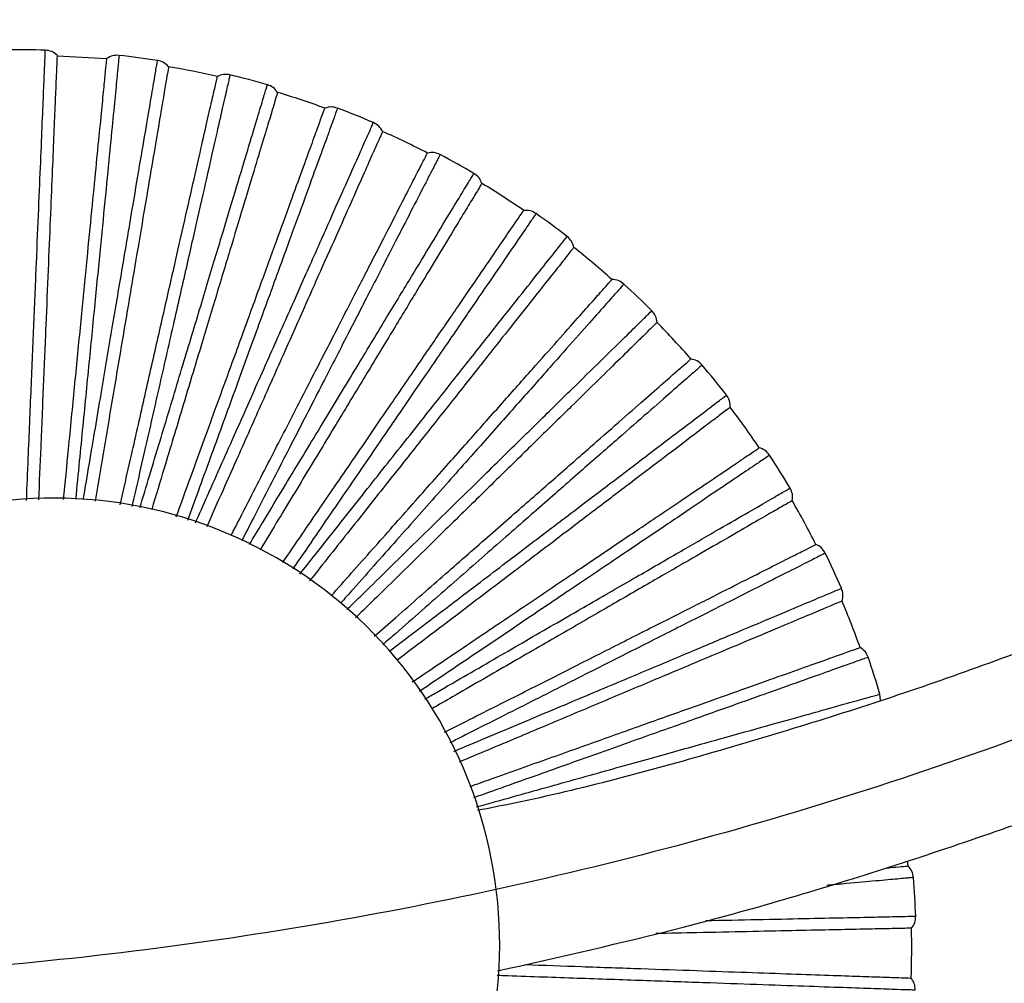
# Paper-space layout '_Inferior' of a CAD drawing. Header units: millimetres. Extents: x -509 to 509, y -547 to 549.
# Tile 9 of 32: x 42 to 153, y -450 to -342. Entities that reach past the tile are written whole.
import ezdxf

# ---------------------------------------------------------------- set-up
doc = ezdxf.new("R2010")
doc.units = ezdxf.units.MM

psp = doc.layouts.new('_Inferior')

# ---------------------------------------------------------------- linework, layer by layer
at = {"color": 7, "linetype": 'Continuous', "lineweight": 25}
for p, q in [((52.1, -346.64), (46.53, -346.35)), ((138.84, -418.49), (138.77, -417.81)), ((141.93, -437.06), (141.88, -436.5))]:
    psp.add_line(p, q, dxfattribs=at)
for centre, radius, start, end in [((42.34, -446.13), 100.5, 88.364, 90.8357), ((42.34, -446.13), 100.5, 81.1643, 83.6356), ((42.34, -446.13), 100, 77.1993, 80.4007), ((42.34, -446.13), 100.5, 73.9644, 76.4356), ((42.34, -446.13), 100, 69.9993, 73.2005), ((42.34, -446.13), 100.5, 66.7644, 69.2358), ((42.34, -446.13), 100, 62.7994, 66.0003), ((42.34, -446.13), 100.5, 59.5643, 62.0361), ((42.34, -446.13), 100, 55.5997, 58.8001), ((42.34, -446.13), 100.5, 52.3641, 54.8363), ((42.34, -446.13), 100, 48.4001, 51.5998), ((42.34, -446.13), 100.5, 45.1639, 47.6367), ((42.34, -446.13), 100, 41.2005, 44.3996), ((42.34, -446.13), 100.5, 37.9637, 40.4369), ((42.34, -446.13), 100, 34.0007, 37.1994), ((42.34, -446.13), 100.5, 30.7634, 33.237), ((46.14, -445.86), 50, 60, 240), ((42.34, -446.13), 100, 26.8008, 29.9993), ((46.14, -445.86), 50, 240, 60), ((42.34, -446.13), 100.5, 23.5643, 26.0362), ((42.34, -446.13), 100, 19.6007, 22.7992), ((42.34, -446.13), 100.5, 16.3641, 18.8364), ((42.34, -446.13), 100.5, 1.9636, 4.4369), ((42.34, -446.13), 100, 358.0002, 1.1998)]:
    psp.add_arc(centre, radius, start, end, dxfattribs=at)
for points, knots in [([(450, 0), (450, -7.36), (449.82, -14.72), (449.1, -29.43), (448.55, -36.78), (446.39, -58.76), (444.23, -73.34), (438.48, -102.23), (434.9, -116.54), (426.35, -144.72), (421.38, -158.6), (410.11, -185.81), (403.81, -199.14), (389.92, -225.11), (382.34, -237.76), (365.98, -262.25), (357.2, -274.1), (338.51, -296.86), (318.71, -318.71), (296.86, -338.51), (274.09, -357.2), (262.25, -365.98), (237.76, -382.34), (225.12, -389.92), (199.14, -403.81), (185.81, -410.11), (158.6, -421.38), (144.72, -426.35), (116.54, -434.9), (102.24, -438.48), (73.35, -444.23), (58.76, -446.39), (29.45, -449.28), (14.73, -450), (-14.73, -450), (-29.45, -449.28), (-58.76, -446.39), (-73.34, -444.23), (-102.23, -438.48), (-116.54, -434.9), (-144.72, -426.35), (-158.6, -421.38), (-185.81, -410.11), (-199.14, -403.81), (-225.11, -389.92), (-237.76, -382.34), (-262.25, -365.98), (-274.1, -357.2), (-296.86, -338.51), (-318.71, -318.71), (-338.51, -296.86), (-357.2, -274.09), (-365.98, -262.25), (-382.34, -237.76), (-389.92, -225.12), (-403.81, -199.14), (-410.11, -185.81), (-421.38, -158.6), (-426.35, -144.72), (-434.9, -116.54), (-438.48, -102.24), (-444.23, -73.35), (-446.39, -58.76), (-449.28, -29.45), (-450, -14.73), (-450, 0)], [0, 0, 0, 0, 0.015625, 0.015625, 0.03125, 0.03125, 0.0625, 0.0625, 0.09375, 0.09375, 0.125, 0.125, 0.15625, 0.15625, 0.1875, 0.1875, 0.21875, 0.21875, 0.25, 0.28125, 0.28125, 0.3125, 0.3125, 0.34375, 0.34375, 0.375, 0.375, 0.40625, 0.40625, 0.4375, 0.4375, 0.46875, 0.46875, 0.5, 0.5, 0.53125, 0.53125, 0.5625, 0.5625, 0.59375, 0.59375, 0.625, 0.625, 0.65625, 0.65625, 0.6875, 0.6875, 0.71875, 0.71875, 0.75, 0.78125, 0.78125, 0.8125, 0.8125, 0.84375, 0.84375, 0.875, 0.875, 0.90625, 0.90625, 0.9375, 0.9375, 0.96875, 0.96875, 1, 1, 1, 1]), ([(380.59, -222.7), (380.1, -223.56), (377.15, -228.76), (371.38, -237.93), (362.37, -251.55), (352.03, -265.85), (340.36, -280.63), (328.44, -294.47), (315.01, -308.86), (299.75, -323.74), (282.4, -338.98), (264.29, -353.29), (245.45, -366.62), (225.94, -378.96), (205.81, -390.26), (185.11, -400.49), (163.91, -409.62), (142.27, -417.65), (120.21, -424.44), (103.98, -428.82), (95.04, -430.58), (93.65, -430.85)], [0, 0, 0, 0, 0.008186, 0.049106, 0.089082, 0.142499, 0.194119, 0.243939, 0.292651, 0.355901, 0.419157, 0.482405, 0.545647, 0.608892, 0.672139, 0.735388, 0.798636, 0.861883, 0.92513, 0.988377, 1, 1, 1, 1]), ([(95.89, -448.82), (102.85, -447.26), (117.42, -443.98), (139.26, -437.56), (161.41, -429.9), (183.13, -421.1), (204.37, -411.21), (225.08, -400.25), (245.21, -388.25), (264.69, -375.23), (283.51, -361.23), (301.7, -346.18), (319.31, -330.02), (335.08, -313.94), (349.12, -298.2), (361.53, -283.02), (373.46, -267.12), (384.76, -250.45), (392.55, -238.24), (396.32, -231.46), (396.79, -230.62)], [0, 0, 0, 0, 0.055903, 0.11711, 0.178317, 0.239525, 0.300733, 0.361941, 0.423147, 0.484349, 0.545552, 0.606945, 0.669345, 0.732842, 0.783395, 0.834633, 0.886558, 0.939163, 0.992443, 1, 1, 1, 1]), ([(43.11, -396.1), (43.17, -394.52), (43.35, -390.18), (43.63, -383.5), (43.94, -376.14), (44.22, -369.4), (44.47, -363.34), (44.7, -358.06), (44.88, -353.63), (45.03, -350.13), (45.14, -347.55), (45.2, -346.1), (45.22, -345.5), (45.21, -345.67), (45.21, -345.67)], [0, 0, 0, 0, 0.053957, 0.148886, 0.243055, 0.337339, 0.432235, 0.526336, 0.62076, 0.715562, 0.809626, 0.904229, 0.999469, 1, 1, 1, 1]), ([(46.53, -346.22), (46.53, -346.28), (46.52, -346.41), (46.48, -347.5), (46.4, -349.3), (46.29, -351.92), (46.15, -355.35), (45.97, -359.58), (45.76, -364.55), (45.53, -370.2), (45.27, -376.41), (44.99, -383.08), (44.71, -389.64), (44.53, -394.08), (44.44, -396.06)], [0, 0, 0, 0, 0.076607, 0.155945, 0.237749, 0.321691, 0.407372, 0.494343, 0.582108, 0.670142, 0.757912, 0.844895, 0.930594, 1, 1, 1, 1]), ([(53.48, -346.25), (53.47, -346.35), (53.45, -346.54), (53.3, -348.14), (53.05, -350.67), (52.71, -354.16), (52.28, -358.57), (51.76, -363.82), (51.17, -369.85), (50.51, -376.56), (49.79, -383.89), (49.15, -390.39), (48.74, -394.54), (48.6, -395.97)], [0, 0, 0, 0, 0.09523, 0.190593, 0.286116, 0.380793, 0.475733, 0.571133, 0.665764, 0.760867, 0.856129, 0.950745, 1, 1, 1, 1]), ([(47.26, -396), (47.45, -394.11), (47.87, -389.77), (48.5, -383.32), (49.15, -376.68), (49.76, -370.49), (50.31, -364.87), (50.8, -359.91), (51.21, -355.7), (51.55, -352.29), (51.8, -349.68), (51.98, -347.88), (52.08, -346.8), (52.1, -346.67), (52.1, -346.61)], [0, 0, 0, 0, 0.066528, 0.152492, 0.239744, 0.327786, 0.416092, 0.504128, 0.591368, 0.677314, 0.761515, 0.843573, 0.923156, 1, 1, 1, 1]), ([(49.47, -396), (49.7, -394.65), (50.39, -390.56), (51.47, -384.15), (52.7, -376.89), (53.82, -370.24), (54.83, -364.26), (55.71, -359.05), (56.45, -354.68), (57.04, -351.22), (57.47, -348.68), (57.71, -347.25), (57.81, -346.65), (57.78, -346.82), (57.78, -346.82)], [0, 0, 0, 0, 0.047454, 0.143035, 0.237851, 0.332784, 0.428332, 0.52308, 0.618153, 0.713607, 0.808318, 0.903571, 0.999466, 1, 1, 1, 1]), ([(59.02, -347.53), (59.01, -347.59), (58.99, -347.72), (58.81, -348.79), (58.51, -350.57), (58.07, -353.16), (57.5, -356.54), (56.79, -360.71), (55.96, -365.62), (55.02, -371.19), (53.98, -377.33), (52.87, -383.91), (51.8, -390.21), (51.09, -394.41), (50.79, -396.19)], [0, 0, 0, 0, 0.077093, 0.156934, 0.239258, 0.323732, 0.409958, 0.497481, 0.585802, 0.674395, 0.762723, 0.850258, 0.936501, 1, 1, 1, 1]), ([(53.6, -396.6), (53.99, -394.88), (54.92, -390.78), (56.33, -384.59), (57.8, -378.08), (59.18, -372.02), (60.43, -366.51), (61.54, -361.65), (62.47, -357.53), (63.23, -354.18), (63.82, -351.62), (64.22, -349.86), (64.46, -348.8), (64.49, -348.68), (64.5, -348.61)], [0, 0, 0, 0, 0.061876, 0.148269, 0.235956, 0.324436, 0.413182, 0.501657, 0.589331, 0.675707, 0.760327, 0.842794, 0.922773, 1, 1, 1, 1]), ([(65.91, -348.43), (65.89, -348.53), (65.85, -348.72), (65.49, -350.29), (64.93, -352.76), (64.15, -356.19), (63.17, -360.5), (62, -365.65), (60.66, -371.56), (59.16, -378.13), (57.53, -385.31), (56.11, -391.57), (55.21, -395.52), (54.92, -396.79)], [0, 0, 0, 0, 0.095634, 0.191402, 0.287331, 0.38241, 0.477753, 0.573558, 0.668591, 0.764098, 0.859764, 0.954782, 1, 1, 1, 1]), ([(55.81, -396.92), (56.17, -395.73), (57.33, -391.89), (59.17, -385.79), (61.3, -378.73), (63.25, -372.27), (65, -366.47), (66.52, -361.41), (67.8, -357.17), (68.82, -353.81), (69.56, -351.35), (69.98, -349.95), (70.16, -349.37), (70.11, -349.54), (70.11, -349.54)], [0, 0, 0, 0, 0.043162, 0.139174, 0.234417, 0.329777, 0.425756, 0.520931, 0.616432, 0.712316, 0.807454, 0.903136, 0.999463, 1, 1, 1, 1]), ([(71.25, -350.4), (71.23, -350.46), (71.19, -350.58), (70.88, -351.62), (70.36, -353.35), (69.6, -355.86), (68.61, -359.15), (67.38, -363.2), (65.94, -367.96), (64.31, -373.37), (62.51, -379.33), (60.58, -385.72), (58.79, -391.66), (57.61, -395.56), (57.14, -397.11)], [0, 0, 0, 0, 0.077603, 0.157971, 0.24084, 0.325872, 0.412667, 0.500769, 0.589674, 0.678852, 0.767763, 0.855877, 0.94269, 1, 1, 1, 1]), ([(59.88, -397.94), (60.43, -396.45), (61.81, -392.64), (63.93, -386.83), (66.21, -380.56), (68.34, -374.71), (70.27, -369.4), (71.97, -364.72), (73.42, -360.75), (74.59, -357.52), (75.49, -355.06), (76.11, -353.36), (76.48, -352.34), (76.52, -352.22), (76.55, -352.16)], [0, 0, 0, 0, 0.056474, 0.143364, 0.231556, 0.320546, 0.409803, 0.498787, 0.586967, 0.673839, 0.758947, 0.841888, 0.922328, 1, 1, 1, 1]), ([(77.97, -352.16), (77.94, -352.25), (77.87, -352.44), (77.32, -353.95), (76.45, -356.33), (75.25, -359.63), (73.74, -363.79), (71.93, -368.75), (69.86, -374.44), (67.55, -380.78), (65.03, -387.7), (62.88, -393.6), (61.55, -397.26), (61.15, -398.35)], [0, 0, 0, 0, 0.096113, 0.19236, 0.288769, 0.384324, 0.480145, 0.576429, 0.671937, 0.767923, 0.864067, 0.959561, 1, 1, 1, 1]), ([(62.03, -398.63), (62.48, -397.62), (64.06, -394.08), (66.6, -388.37), (69.59, -381.64), (72.34, -375.48), (74.8, -369.94), (76.95, -365.11), (78.75, -361.06), (80.18, -357.86), (81.23, -355.5), (81.82, -354.18), (82.06, -353.62), (81.99, -353.78), (81.99, -353.78)], [0, 0, 0, 0, 0.038767, 0.13522, 0.230901, 0.326699, 0.423119, 0.51873, 0.614671, 0.710995, 0.80657, 0.902691, 0.999461, 1, 1, 1, 1]), ([(83.02, -354.77), (82.99, -354.83), (82.94, -354.95), (82.5, -355.95), (81.76, -357.59), (80.7, -359.99), (79.3, -363.13), (77.58, -366.99), (75.55, -371.54), (73.26, -376.7), (70.73, -382.38), (68.01, -388.48), (65.53, -394.05), (63.92, -397.67), (63.31, -399.05)], [0, 0, 0, 0, 0.0779142, 0.1586054, 0.2418061, 0.3271795, 0.4143234, 0.5027782, 0.5920401, 0.6815762, 0.7708442, 0.8593112, 0.9464727, 1, 1, 1, 1]), ([(66.03, -400.04), (66.68, -398.78), (68.44, -395.35), (71.19, -390), (74.24, -384.06), (77.08, -378.53), (79.67, -373.51), (81.94, -369.08), (83.88, -365.32), (85.44, -362.26), (86.64, -359.93), (87.47, -358.33), (87.96, -357.36), (88.02, -357.24), (88.05, -357.19)], [0, 0, 0, 0, 0.050303, 0.137761, 0.226529, 0.316102, 0.405943, 0.495509, 0.584265, 0.671706, 0.75737, 0.840854, 0.92182, 1, 1, 1, 1]), ([(89.47, -357.36), (89.42, -357.45), (89.33, -357.63), (88.6, -359.06), (87.44, -361.31), (85.83, -364.44), (83.81, -368.37), (81.4, -373.06), (78.63, -378.45), (75.54, -384.45), (72.18, -391), (69.38, -396.44), (67.68, -399.75), (67.23, -400.63)], [0, 0, 0, 0, 0.096696, 0.193528, 0.290522, 0.386658, 0.48306, 0.579929, 0.676017, 0.772586, 0.869314, 0.965388, 1, 1, 1, 1]), ([(68.09, -401.05), (68.57, -400.24), (70.49, -397.07), (73.64, -391.87), (77.46, -385.56), (80.96, -379.79), (84.09, -374.61), (86.83, -370.09), (89.13, -366.3), (90.94, -363.3), (92.28, -361.09), (93.03, -359.85), (93.34, -359.33), (93.25, -359.48), (93.25, -359.48)], [0, 0, 0, 0, 0.033142, 0.1301597, 0.2264001, 0.3227589, 0.419743, 0.5159142, 0.6124157, 0.7093038, 0.8054377, 0.9021218, 0.9994575, 1, 1, 1, 1]), ([(94.15, -360.59), (94.11, -360.65), (94.05, -360.76), (93.48, -361.69), (92.55, -363.23), (91.19, -365.47), (89.41, -368.41), (87.22, -372.03), (84.64, -376.29), (81.71, -381.12), (78.49, -386.44), (75.03, -392.15), (71.95, -397.24), (69.98, -400.49), (69.29, -401.64)], [0, 0, 0, 0, 0.0783512, 0.159495, 0.2431624, 0.3290146, 0.4166472, 0.5055982, 0.5953607, 0.685399, 0.7751677, 0.8641309, 0.9517812, 1, 1, 1, 1]), ([(71.84, -403.05), (72.56, -401.99), (74.67, -398.91), (77.99, -394.06), (81.77, -388.55), (85.28, -383.42), (88.47, -378.76), (91.29, -374.65), (93.68, -371.16), (95.62, -368.33), (97.1, -366.16), (98.12, -364.67), (98.73, -363.78), (98.8, -363.67), (98.84, -363.62)], [0, 0, 0, 0, 0.045881, 0.133747, 0.222928, 0.312917, 0.403177, 0.49316, 0.582329, 0.670177, 0.75624, 0.840113, 0.921456, 1, 1, 1, 1]), ([(100.22, -363.97), (100.17, -364.05), (100.06, -364.21), (99.15, -365.54), (97.72, -367.63), (95.73, -370.53), (93.23, -374.18), (90.25, -378.54), (86.82, -383.54), (83.01, -389.1), (78.85, -395.18), (75.46, -400.12), (73.43, -403.09), (72.94, -403.81)], [0, 0, 0, 0, 0.0971041, 0.1943442, 0.2917475, 0.3882886, 0.4850976, 0.5823752, 0.6788686, 0.7758444, 0.8729808, 0.9694597, 1, 1, 1, 1]), ([(73.74, -404.37), (74.26, -403.72), (76.49, -400.9), (80.2, -396.22), (84.77, -390.44), (88.97, -385.15), (92.73, -380.4), (96.01, -376.26), (98.76, -372.79), (100.94, -370.04), (102.54, -368.02), (103.45, -366.88), (103.82, -366.41), (103.71, -366.54), (103.71, -366.54)], [0, 0, 0, 0, 0.029301, 0.126704, 0.223327, 0.320068, 0.417438, 0.513991, 0.610876, 0.708149, 0.804665, 0.901733, 0.999455, 1, 1, 1, 1]), ([(104.46, -367.76), (104.42, -367.81), (104.34, -367.91), (103.66, -368.76), (102.54, -370.18), (100.91, -372.23), (98.78, -374.92), (96.15, -378.24), (93.06, -382.14), (89.55, -386.57), (85.69, -391.44), (81.54, -396.68), (77.91, -401.26), (75.61, -404.15), (74.84, -405.13)], [0, 0, 0, 0, 0.07864, 0.160084, 0.24406, 0.330229, 0.418185, 0.507464, 0.597558, 0.687929, 0.778029, 0.86732, 0.955294, 1, 1, 1, 1]), ([(77.25, -406.81), (78.02, -405.94), (80.41, -403.25), (84.24, -398.94), (88.67, -393.95), (92.8, -389.3), (96.55, -385.07), (99.86, -381.35), (102.67, -378.18), (104.95, -375.62), (106.69, -373.66), (107.89, -372.31), (108.61, -371.49), (108.69, -371.4), (108.74, -371.35)], [0, 0, 0, 0, 0.0416267, 0.1298841, 0.2194634, 0.3098538, 0.4005158, 0.4909, 0.5804671, 0.6687066, 0.7551535, 0.8394003, 0.9211061, 1, 1, 1, 1]), ([(110.06, -371.87), (110, -371.95), (109.87, -372.09), (108.8, -373.29), (107.12, -375.19), (104.78, -377.82), (101.85, -381.13), (98.34, -385.07), (94.32, -389.6), (89.84, -394.65), (84.95, -400.16), (81.07, -404.52), (78.78, -407.1), (78.31, -407.63)], [0, 0, 0, 0, 0.097641, 0.19542, 0.293362, 0.390437, 0.487782, 0.585597, 0.682625, 0.780137, 0.877811, 0.974824, 1, 1, 1, 1]), ([(79.03, -408.34), (79.52, -407.85), (81.99, -405.44), (86.15, -401.36), (91.42, -396.2), (96.24, -391.48), (100.57, -387.24), (104.34, -383.54), (107.51, -380.44), (110.01, -377.99), (111.86, -376.18), (112.9, -375.16), (113.33, -374.74), (113.2, -374.86), (113.2, -374.86)], [0, 0, 0, 0, 0.024408, 0.122302, 0.219412, 0.316641, 0.414501, 0.511541, 0.608915, 0.706678, 0.80368, 0.901238, 0.999453, 1, 1, 1, 1]), ([(113.79, -376.16), (113.75, -376.21), (113.65, -376.3), (112.88, -377.06), (111.59, -378.32), (109.71, -380.16), (107.26, -382.56), (104.24, -385.52), (100.68, -389), (96.64, -392.96), (92.2, -397.3), (87.43, -401.98), (83.34, -405.99), (80.79, -408.48), (79.98, -409.27)], [0, 0, 0, 0, 0.078991, 0.160798, 0.245149, 0.331703, 0.420052, 0.50973, 0.600225, 0.691, 0.781502, 0.871192, 0.959558, 1, 1, 1, 1]), ([(82.09, -411.33), (82.9, -410.63), (85.55, -408.31), (89.82, -404.56), (94.85, -400.16), (99.53, -396.07), (103.78, -392.35), (107.52, -389.07), (110.71, -386.28), (113.29, -384.02), (115.26, -382.29), (116.62, -381.1), (117.44, -380.39), (117.54, -380.3), (117.59, -380.26)], [0, 0, 0, 0, 0.038757, 0.127279, 0.217126, 0.307788, 0.398721, 0.489376, 0.579211, 0.667715, 0.75442, 0.838919, 0.92087, 1, 1, 1, 1]), ([(118.84, -380.95), (118.76, -381.01), (118.61, -381.14), (117.4, -382.2), (115.5, -383.87), (112.85, -386.18), (109.52, -389.1), (105.55, -392.57), (100.99, -396.56), (95.92, -401), (90.37, -405.86), (86.04, -409.65), (83.52, -411.86), (83.05, -412.27)], [0, 0, 0, 0, 0.097946, 0.19603, 0.294278, 0.391656, 0.489305, 0.587426, 0.684756, 0.782573, 0.880552, 0.977868, 1, 1, 1, 1]), ([(83.79, -412.99), (84.23, -412.66), (86.88, -410.65), (91.42, -407.2), (97.29, -402.74), (102.66, -398.66), (107.49, -395), (111.7, -391.81), (115.23, -389.12), (118.02, -387), (120.08, -385.45), (121.23, -384.57), (121.72, -384.2), (121.58, -384.31), (121.58, -384.31)], [0, 0, 0, 0, 0.019847, 0.118198, 0.215762, 0.313446, 0.411764, 0.509257, 0.607086, 0.705306, 0.802762, 0.900776, 0.99945, 1, 1, 1, 1]), ([(122, -385.67), (121.95, -385.71), (121.84, -385.79), (120.98, -386.44), (119.54, -387.53), (117.45, -389.12), (114.72, -391.2), (111.35, -393.75), (107.38, -396.76), (102.88, -400.18), (97.93, -403.94), (92.61, -407.98), (88.14, -411.37), (85.4, -413.45), (84.61, -414.05)], [0, 0, 0, 0, 0.079357, 0.161542, 0.246283, 0.333237, 0.421994, 0.512087, 0.603001, 0.694195, 0.785116, 0.87522, 0.963996, 1, 1, 1, 1]), ([(86.35, -416.44), (87.17, -415.89), (90.02, -413.97), (94.66, -410.84), (100.2, -407.11), (105.35, -403.63), (110.03, -400.47), (114.16, -397.69), (117.67, -395.32), (120.52, -393.4), (122.69, -391.93), (124.18, -390.93), (125.09, -390.32), (125.19, -390.24), (125.25, -390.21)], [0, 0, 0, 0, 0.035747, 0.124546, 0.214675, 0.30562, 0.396838, 0.487777, 0.577893, 0.666674, 0.753651, 0.838415, 0.920622, 1, 1, 1, 1]), ([(126.4, -391.05), (126.32, -391.1), (126.16, -391.21), (124.83, -392.11), (122.72, -393.53), (119.81, -395.49), (116.14, -397.97), (111.77, -400.92), (106.74, -404.31), (101.15, -408.07), (95.04, -412.2), (90.32, -415.38), (87.6, -417.21), (87.14, -417.52)], [0, 0, 0, 0, 0.098182, 0.196502, 0.294987, 0.3926, 0.490484, 0.588841, 0.686406, 0.784459, 0.882673, 0.980224, 1, 1, 1, 1]), ([(87.75, -418.37), (88.19, -418.12), (91.02, -416.49), (95.91, -413.66), (102.29, -409.97), (108.14, -406.6), (113.39, -403.57), (117.96, -400.93), (121.8, -398.71), (124.84, -396.96), (127.07, -395.67), (128.33, -394.94), (128.85, -394.64), (128.7, -394.72), (128.7, -394.72)], [0, 0, 0, 0, 0.017982, 0.116521, 0.21427, 0.31214, 0.410645, 0.508324, 0.606339, 0.704746, 0.802387, 0.900587, 0.999449, 1, 1, 1, 1]), ([(128.95, -396.13), (128.89, -396.16), (128.78, -396.23), (127.84, -396.77), (126.27, -397.67), (124, -398.98), (121.03, -400.7), (117.37, -402.81), (113.05, -405.3), (108.16, -408.13), (102.78, -411.24), (96.99, -414.58), (92.22, -417.33), (89.32, -419.01), (88.54, -419.45)], [0, 0, 0, 0, 0.079631, 0.1621, 0.247134, 0.334388, 0.423452, 0.513856, 0.605085, 0.696594, 0.787829, 0.878245, 0.967327, 1, 1, 1, 1]), ([(89.96, -422.08), (90.76, -421.67), (93.75, -420.16), (98.67, -417.68), (104.63, -414.67), (110.18, -411.86), (115.22, -409.31), (119.67, -407.07), (123.44, -405.16), (126.51, -403.61), (128.85, -402.43), (130.46, -401.62), (131.43, -401.13), (131.55, -401.07), (131.6, -401.04)], [0, 0, 0, 0, 0.0327019, 0.1217812, 0.2121947, 0.3034269, 0.3949331, 0.486159, 0.5765602, 0.6656215, 0.7528733, 0.8379047, 0.9203715, 1, 1, 1, 1]), ([(132.64, -402.02), (132.56, -402.06), (132.38, -402.15), (130.95, -402.87), (128.68, -404.02), (125.54, -405.6), (121.6, -407.59), (116.89, -409.97), (111.48, -412.71), (105.46, -415.74), (98.88, -419.07), (93.86, -421.6), (90.99, -423.05), (90.55, -423.27)], [0, 0, 0, 0, 0.098421, 0.19698, 0.295705, 0.393555, 0.491677, 0.590274, 0.688076, 0.786367, 0.884821, 0.982609, 1, 1, 1, 1]), ([(91.02, -424.22), (91.44, -424.04), (94.39, -422.8), (99.55, -420.63), (106.35, -417.77), (112.57, -415.16), (118.16, -412.81), (123.03, -410.76), (127.11, -409.04), (130.35, -407.68), (132.72, -406.68), (134.07, -406.12), (134.62, -405.88), (134.46, -405.95), (134.46, -405.95)], [0, 0, 0, 0, 0.016102, 0.11483, 0.212766, 0.310823, 0.409517, 0.507383, 0.605585, 0.704181, 0.802009, 0.900397, 0.999448, 1, 1, 1, 1]), ([(134.53, -407.38), (134.47, -407.4), (134.35, -407.45), (133.35, -407.87), (131.69, -408.57), (129.27, -409.59), (126.1, -410.92), (122.2, -412.56), (117.61, -414.49), (112.4, -416.68), (106.67, -419.09), (100.51, -421.68), (95.47, -423.8), (92.41, -425.08), (91.62, -425.42)], [0, 0, 0, 0, 0.079732, 0.162306, 0.247448, 0.334813, 0.42399, 0.514508, 0.605853, 0.697478, 0.788828, 0.879359, 0.968554, 1, 1, 1, 1]), ([(92.84, -428.15), (93.6, -427.88), (96.67, -426.78), (101.79, -424.96), (108.08, -422.72), (113.94, -420.63), (119.26, -418.74), (123.95, -417.07), (127.94, -415.65), (131.17, -414.5), (133.64, -413.62), (135.34, -413.01), (136.37, -412.65), (136.49, -412.6), (136.55, -412.58)], [0, 0, 0, 0, 0.029701, 0.119057, 0.209751, 0.301266, 0.393056, 0.484565, 0.575247, 0.664584, 0.752107, 0.837402, 0.920124, 1, 1, 1, 1]), ([(137.46, -413.68), (137.37, -413.71), (137.18, -413.78), (135.67, -414.32), (133.28, -415.17), (129.97, -416.35), (125.8, -417.83), (120.83, -419.6), (115.12, -421.63), (108.77, -423.89), (101.82, -426.37), (96.59, -428.23), (93.62, -429.29), (93.22, -429.43)], [0, 0, 0, 0, 0.098655, 0.197448, 0.296407, 0.39449, 0.492844, 0.591676, 0.68971, 0.788234, 0.886922, 0.984942, 1, 1, 1, 1]), ([(93.53, -430.45), (93.92, -430.34), (96.96, -429.49), (102.3, -428), (109.4, -426.02), (115.9, -424.2), (121.74, -422.57), (126.83, -421.15), (131.09, -419.96), (134.47, -419.01), (136.96, -418.32), (138.36, -417.93), (138.94, -417.77), (138.77, -417.81), (138.77, -417.81)], [0, 0, 0, 0, 0.01429, 0.113199, 0.211316, 0.309554, 0.408429, 0.506475, 0.604858, 0.703636, 0.801644, 0.900213, 0.999447, 1, 1, 1, 1]), ([(139.47, -437.29), (139.86, -437.25), (140.86, -437.16), (141.72, -437.08), (141.86, -437.07), (141.93, -437.06)], [0, 0, 0, 0, 0.23939, 0.626354, 1, 1, 1, 1]), ([(142.54, -438.35), (142.44, -438.36), (142.24, -438.38), (140.66, -438.53), (138.09, -438.76), (135.44, -439), (133.38, -439.19), (132.81, -439.24)], [0, 0, 0, 0, 0.228475, 0.45727, 0.686449, 0.913599, 1, 1, 1, 1]), ([(119.24, -443.18), (121.21, -443.14), (125.23, -443.05), (130.37, -442.95), (134.82, -442.85), (138.32, -442.78), (140.9, -442.72), (142.35, -442.69), (142.96, -442.68), (142.78, -442.68), (142.78, -442.68)], [0, 0, 0, 0, 0.1365825, 0.2796845, 0.4232779, 0.5674465, 0.710493, 0.8543581, 0.9991927, 1, 1, 1, 1]), ([(142.32, -444.03), (142.26, -444.04), (142.13, -444.04), (141.04, -444.06), (139.24, -444.1), (136.61, -444.15), (133.18, -444.23), (128.96, -444.31), (123.96, -444.42), (118.86, -444.53), (115.2, -444.6), (113.66, -444.63)], [0, 0, 0, 0, 0.104286, 0.212288, 0.32365, 0.437919, 0.554559, 0.672953, 0.792427, 0.912268, 1, 1, 1, 1]), ([(98.94, -448.1), (101.09, -448.18), (105.62, -448.34), (112.08, -448.56), (118.3, -448.78), (123.94, -448.98), (128.92, -449.15), (133.15, -449.3), (136.58, -449.42), (139.2, -449.51), (141, -449.57), (142.09, -449.61), (142.22, -449.62), (142.28, -449.62)], [0, 0, 0, 0, 0.084803, 0.179023, 0.274097, 0.369456, 0.464523, 0.558731, 0.651542, 0.742468, 0.83108, 0.917019, 1, 1, 1, 1]), ([(142.72, -450.97), (142.63, -450.97), (142.43, -450.96), (140.82, -450.91), (138.29, -450.82), (134.78, -450.7), (130.36, -450.54), (125.08, -450.36), (119.03, -450.14), (112.29, -449.91), (104.92, -449.65), (99.39, -449.46), (96.26, -449.35), (95.87, -449.33)], [0, 0, 0, 0, 0.098734, 0.197607, 0.296646, 0.394808, 0.493242, 0.592153, 0.690267, 0.788871, 0.887638, 0.985737, 1, 1, 1, 1])]:
    psp.add_open_spline(points, degree=3, knots=knots, dxfattribs=at)
for points in [[(46.53, -346.22), (46.34, -346.06), (45.95, -345.76), (45.46, -345.7), (45.21, -345.67)], [(53.48, -346.25), (53.24, -346.24), (52.74, -346.24), (52.32, -346.48), (52.1, -346.61)], [(59.02, -347.53), (58.85, -347.35), (58.5, -347), (58.02, -346.88), (57.78, -346.82)], [(65.91, -348.43), (65.67, -348.4), (65.18, -348.33), (64.73, -348.52), (64.5, -348.61)], [(71.25, -350.4), (71.1, -350.2), (70.8, -349.81), (70.34, -349.63), (70.11, -349.54)], [(77.97, -352.16), (77.74, -352.09), (77.26, -351.96), (76.78, -352.09), (76.55, -352.16)], [(83.02, -354.77), (82.89, -354.56), (82.64, -354.14), (82.21, -353.9), (81.99, -353.78)], [(89.47, -357.36), (89.24, -357.27), (88.79, -357.08), (88.3, -357.15), (88.05, -357.19)], [(94.15, -360.59), (94.05, -360.36), (93.86, -359.91), (93.46, -359.62), (93.26, -359.48)], [(100.22, -363.97), (100.01, -363.85), (99.58, -363.6), (99.09, -363.61), (98.84, -363.62)], [(104.46, -367.76), (104.39, -367.52), (104.26, -367.05), (103.89, -366.71), (103.71, -366.54)], [(110.06, -371.87), (109.87, -371.72), (109.47, -371.43), (108.98, -371.37), (108.74, -371.35)], [(113.79, -376.16), (113.75, -375.92), (113.68, -375.43), (113.36, -375.05), (113.21, -374.86)], [(118.84, -380.94), (118.66, -380.77), (118.31, -380.43), (117.83, -380.32), (117.59, -380.26)], [(122, -385.67), (121.99, -385.42), (121.98, -384.93), (121.71, -384.51), (121.58, -384.3)], [(126.4, -391.04), (126.25, -390.85), (125.94, -390.47), (125.48, -390.29), (125.25, -390.21)], [(128.95, -396.13), (128.97, -395.88), (129.02, -395.39), (128.81, -394.95), (128.7, -394.72)], [(132.65, -402.01), (132.52, -401.8), (132.26, -401.38), (131.82, -401.15), (131.6, -401.04)], [(134.53, -407.38), (134.59, -407.14), (134.69, -406.65), (134.54, -406.19), (134.46, -405.95)], [(137.46, -413.68), (137.36, -413.46), (137.16, -413.01), (136.75, -412.72), (136.55, -412.58)], [(142.54, -438.35), (142.5, -438.11), (142.42, -437.63), (142.09, -437.25), (141.93, -437.06)], [(142.32, -444.03), (142.46, -443.83), (142.74, -443.42), (142.77, -442.93), (142.79, -442.68)], [(142.73, -450.97), (142.72, -450.73), (142.69, -450.23), (142.42, -449.82), (142.28, -449.62)]]:
    psp.add_open_spline(points, degree=3, dxfattribs=at)

doc.saveas('drawing.dxf')
